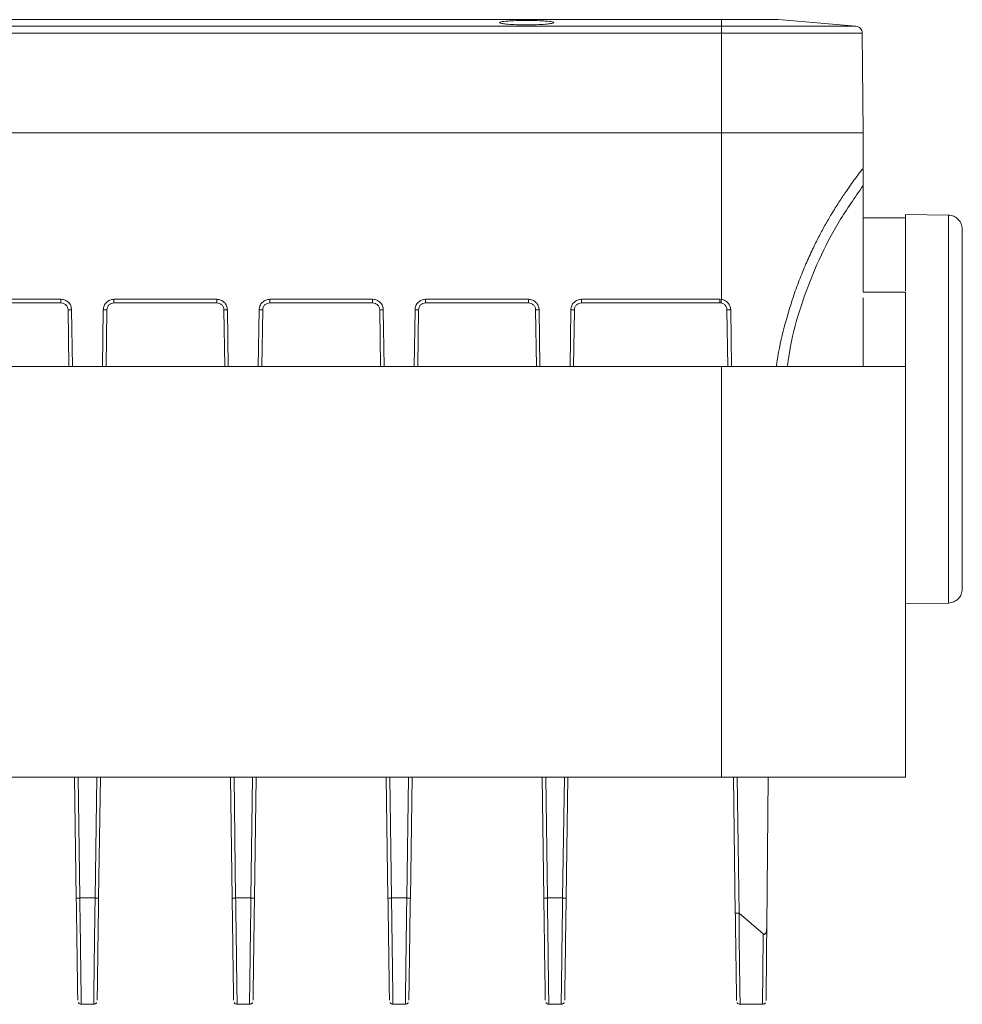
# Model space of a CAD drawing. Header units: millimetres. Extents: x -806 to 2023, y 502 to 1658.
# Tile 10 of 53: x 248 to 381, y 503 to 642. Entities that reach past the tile are written whole.
import ezdxf

# ---------------------------------------------------------------- set-up
doc = ezdxf.new("R2010")
doc.units = ezdxf.units.MM

# ---------------------------------------------------------------- blocks, each defined once
blk = doc.blocks.new('Drawing View11')
at = {"color": 7, "linetype": 'Continuous', "lineweight": 18}
for p, q in [((-108.82, 44.96), (466.18, 44.96)), ((434.85, 44.54), (434.85, 44.53)), ((442.51, 44.53), (442.51, 44.54)), ((466.18, 44.96), (466.18, 44.04)), ((485.14, 44.04), (474.18, 44.96)), ((466.18, 44.04), (-108.82, 44.04)), ((466.18, 43.05), (-108.82, 43.05)), ((466.18, 43.05), (466.18, 28.96)), ((486.18, 28.96), (486.06, 43.05)), ((466.18, 28.96), (-108.82, 28.96)), ((466.18, 28.96), (466.18, 5.44)), ((486.18, 23.96), (486.18, 28.96)), ((486.18, 21.52), (486.18, 6.51)), ((492.18, 16.96), (486.18, 16.96)), ((498.22, 17.35), (492.18, 17.46)), ((492.18, 6.47), (486.18, 6.47)), ((486.18, 5.65), (486.18, -4.04)), ((492.18, -4.04), (492.18, 6.47)), ((362.98, 5.46), (372.94, 5.46)), ((363.18, 4.96), (372.94, 4.96)), ((380.42, 5.46), (394.94, 5.46)), ((380.42, 4.96), (394.94, 4.96)), ((402.42, 5.46), (416.94, 5.46)), ((402.42, 4.96), (416.94, 4.96)), ((424.42, 5.46), (438.94, 5.46)), ((424.42, 4.96), (438.94, 4.96)), ((446.42, 5.46), (465.95, 5.46)), ((446.42, 4.96), (465.95, 4.96)), ((465.95, 5.46), (466.18, 5.44)), ((465.95, 4.96), (466.1, 4.94)), ((373.94, 3.97), (374.06, -4.04)), ((374.44, 3.98), (374.56, -4.04)), ((378.8, -4.04), (378.92, 3.98)), ((379.31, -4.04), (379.42, 3.97)), ((395.94, 3.97), (396.06, -4.04)), ((396.44, 3.98), (396.56, -4.04)), ((400.8, -4.04), (400.92, 3.98)), ((401.31, -4.04), (401.42, 3.97)), ((417.94, 3.97), (418.06, -4.04)), ((418.44, 3.98), (418.56, -4.04)), ((422.8, -4.04), (422.92, 3.98)), ((423.31, -4.04), (423.42, 3.97)), ((439.94, 3.97), (440.06, -4.04)), ((440.44, 3.98), (440.56, -4.04)), ((444.8, -4.04), (444.92, 3.98)), ((445.31, -4.04), (445.42, 3.97)), ((466.94, 3.97), (467.06, -4.04)), ((467.48, 3.98), (467.59, -4.04)), ((324.68, -4.04), (466.18, -4.04)), ((466.18, -4.04), (466.18, -62.04)), ((466.18, -4.04), (492.18, -4.04)), ((492.18, -4.04), (492.18, -62.04)), ((492.18, -37.54), (498.22, -37.44)), ((466.18, -62.04), (324.68, -62.04)), ((374.87, -62.04), (375.1, -79.11)), ((375.37, -62.04), (375.6, -79.1)), ((377.76, -79.1), (378, -62.04)), ((378.26, -79.11), (378.5, -62.04)), ((396.87, -62.04), (397.1, -79.11)), ((397.37, -62.04), (397.6, -79.1)), ((399.76, -79.1), (400, -62.04)), ((400.26, -79.11), (400.5, -62.04)), ((418.87, -62.04), (419.1, -79.11)), ((419.37, -62.04), (419.6, -79.1)), ((421.76, -79.1), (422, -62.04)), ((422.26, -79.11), (422.5, -62.04)), ((440.87, -62.04), (441.1, -79.11)), ((441.37, -62.04), (441.6, -79.1)), ((443.76, -79.1), (444, -62.04)), ((444.26, -79.11), (444.5, -62.04)), ((492.18, -62.04), (466.18, -62.04)), ((467.87, -62.04), (468.13, -81.23)), ((468.4, -62.04), (468.67, -81.26)), ((472.76, -62.04), (472.57, -83.06)), ((377.76, -79.1), (375.6, -79.1)), ((399.76, -79.1), (397.6, -79.1)), ((421.76, -79.1), (419.6, -79.1)), ((443.76, -79.1), (441.6, -79.1)), ((472.06, -84.18), (468.67, -81.26)), ((375.81, -94.1), (377.55, -94.1)), ((397.81, -94.1), (399.55, -94.1)), ((419.81, -94.1), (421.55, -94.1)), ((441.81, -94.1), (443.55, -94.1)), ((468.81, -94.1), (472.09, -94.1))]:
    blk.add_line(p, q, dxfattribs=at)
for points, knots in [([(442.51, 44.54), (442.49, 44.56), (442.45, 44.61), (442.13, 44.68), (441.67, 44.73), (440.95, 44.79), (439.94, 44.84), (438.68, 44.87), (437.42, 44.84), (436.41, 44.79), (435.69, 44.73), (435.24, 44.68), (434.91, 44.61), (434.87, 44.56), (434.85, 44.54)], [0, 0, 0, 0, 0.0776687, 0.1510387, 0.2201044, 0.2848617, 0.4009557, 0.4999999, 0.5990272, 0.7151157, 0.7798744, 0.8489443, 0.9223214, 1, 1, 1, 1]), ([(434.85, 44.53), (434.89, 44.5), (434.94, 44.46), (435.31, 44.38), (436.01, 44.3), (437.19, 44.24), (438.63, 44.21), (440.09, 44.24), (441.3, 44.3), (442.03, 44.38), (442.41, 44.46), (442.47, 44.5), (442.51, 44.53)], [0, 0, 0, 0, 0.0752261, 0.1417303, 0.2482171, 0.375045, 0.495615, 0.6174146, 0.7451795, 0.8544759, 0.9227577, 1, 1, 1, 1]), ([(473.93, -4.04), (473.97, -3.77), (474.2, -1.88), (474.98, 1.4), (476.07, 5.19), (477.14, 8.14), (478.07, 10.42), (478.99, 12.44), (479.88, 14.23), (480.73, 15.82), (481.66, 17.42), (482.63, 18.99), (483.58, 20.43), (484.39, 21.59), (485.04, 22.48), (485.55, 23.15), (486.04, 23.78), (486.13, 23.89), (486.18, 23.96)], [0, 0, 0, 0, 0.021219, 0.144641, 0.256164, 0.323741, 0.388153, 0.449164, 0.501015, 0.55127, 0.600133, 0.661878, 0.721271, 0.773011, 0.823308, 0.869178, 0.914303, 1, 1, 1, 1]), ([(486.18, 23.87), (486.18, 23.83), (486.18, 23.7), (486.18, 23.25), (486.18, 22.48), (486.18, 21.86), (486.18, 21.52)], [0, 0, 0, 0, 0.099532, 0.339448, 0.63612, 1, 1, 1, 1]), ([(475.47, -4.04), (475.65, -2.86), (476.13, 0.34), (477.63, 5.41), (479.87, 11.09), (482.69, 16.53), (485.02, 19.85), (486.18, 21.52)], [0, 0, 0, 0, 0.128212, 0.346159, 0.564106, 0.782053, 1, 1, 1, 1]), ([(492.18, 17.46), (492.18, 17.35), (492.18, 17.15), (492.18, 15.52), (492.18, 12.96), (492.18, 9.97), (492.18, 7.59), (492.18, 6.64)], [0, 0, 0, 0, 0.214479, 0.428957, 0.643436, 0.857914, 1, 1, 1, 1]), ([(466.1, 4.94), (466.2, 4.92), (466.36, 4.88), (466.55, 4.76), (466.74, 4.59), (466.9, 4.32), (466.93, 4.09), (466.94, 3.97)], [0, 0, 0, 0, 0.211205, 0.345765, 0.499422, 0.749519, 1, 1, 1, 1]), ([(466.18, 5.44), (466.35, 5.4), (466.69, 5.31), (467.1, 4.97), (467.41, 4.52), (467.46, 4.16), (467.48, 3.98)], [0, 0, 0, 0, 0.243214, 0.491281, 0.745394, 1, 1, 1, 1]), ([(375.31, -93.53), (375.31, -93.55), (375.31, -93.6), (375.3, -93.01), (375.28, -91.81), (375.26, -90.01), (375.22, -87.74), (375.19, -85.08), (375.15, -82.16), (375.12, -80.13), (375.1, -79.11)], [0, 0, 0, 0, 0.061723, 0.195762, 0.329802, 0.463841, 0.597881, 0.73192, 0.86596, 1, 1, 1, 1]), ([(375.81, -94.1), (375.81, -94.07), (375.81, -94), (375.8, -93.42), (375.78, -92.38), (375.76, -90.8), (375.73, -88.65), (375.7, -85.92), (375.65, -82.68), (375.62, -80.32), (375.6, -79.1)], [0, 0, 0, 0, 0.095765, 0.199893, 0.312379, 0.433219, 0.562406, 0.699936, 0.845803, 1, 1, 1, 1]), ([(377.76, -79.1), (377.74, -80.33), (377.71, -82.71), (377.66, -85.97), (377.63, -88.7), (377.6, -90.85), (377.58, -92.42), (377.56, -93.43), (377.56, -94.01), (377.55, -94.07), (377.55, -94.1)], [0, 0, 0, 0, 0.155727, 0.302687, 0.440875, 0.570283, 0.690905, 0.802735, 0.905768, 1, 1, 1, 1]), ([(378.26, -79.11), (378.25, -79.11), (378.23, -79.11), (378.12, -79.11), (377.95, -79.11), (377.82, -79.11), (377.76, -79.1)], [0, 0, 0, 0, 0.25, 0.5, 0.75, 1, 1, 1, 1]), ([(378.26, -79.11), (378.24, -80.13), (378.21, -82.16), (378.17, -85.08), (378.14, -87.74), (378.1, -90.01), (378.08, -91.81), (378.06, -93.01), (378.05, -93.6), (378.06, -93.55), (378.06, -93.53)], [0, 0, 0, 0, 0.13402, 0.26804, 0.40206, 0.536079, 0.670099, 0.804119, 0.938139, 1, 1, 1, 1]), ([(397.31, -93.53), (397.31, -93.55), (397.31, -93.6), (397.3, -93.01), (397.28, -91.81), (397.26, -90.01), (397.22, -87.74), (397.19, -85.08), (397.15, -82.16), (397.12, -80.13), (397.1, -79.11)], [0, 0, 0, 0, 0.061857, 0.195877, 0.329897, 0.463918, 0.597938, 0.731959, 0.865979, 1, 1, 1, 1]), ([(397.81, -94.1), (397.81, -94.07), (397.81, -94), (397.8, -93.42), (397.78, -92.4), (397.76, -90.83), (397.73, -88.68), (397.7, -85.95), (397.65, -82.69), (397.62, -80.32), (397.6, -79.1)], [0, 0, 0, 0, 0.094978, 0.198544, 0.310693, 0.431421, 0.560722, 0.698589, 0.845018, 1, 1, 1, 1]), ([(399.76, -79.1), (399.74, -80.32), (399.71, -82.69), (399.66, -85.94), (399.63, -88.67), (399.6, -90.82), (399.58, -92.4), (399.56, -93.42), (399.56, -94), (399.55, -94.07), (399.55, -94.1)], [0, 0, 0, 0, 0.154842, 0.30117, 0.438978, 0.568258, 0.689006, 0.801215, 0.904882, 1, 1, 1, 1]), ([(400.26, -79.11), (400.24, -80.13), (400.21, -82.16), (400.17, -85.08), (400.14, -87.74), (400.1, -90.01), (400.08, -91.81), (400.06, -93.01), (400.05, -93.6), (400.06, -93.55), (400.06, -93.53)], [0, 0, 0, 0, 0.134019, 0.268038, 0.402056, 0.536075, 0.670093, 0.804112, 0.93813, 1, 1, 1, 1]), ([(419.31, -93.53), (419.31, -93.55), (419.31, -93.6), (419.3, -93.01), (419.28, -91.81), (419.26, -90.01), (419.22, -87.74), (419.19, -85.08), (419.15, -82.16), (419.12, -80.13), (419.1, -79.11)], [0, 0, 0, 0, 0.0617231, 0.1957623, 0.3298016, 0.463841, 0.5978806, 0.7319203, 0.8659601, 1, 1, 1, 1]), ([(419.81, -94.1), (419.81, -94.07), (419.81, -94), (419.8, -93.42), (419.78, -92.38), (419.76, -90.8), (419.73, -88.65), (419.7, -85.92), (419.65, -82.68), (419.62, -80.32), (419.6, -79.1)], [0, 0, 0, 0, 0.095765, 0.199893, 0.312379, 0.433219, 0.562406, 0.699936, 0.845803, 1, 1, 1, 1]), ([(421.76, -79.1), (421.74, -80.32), (421.71, -82.69), (421.66, -85.94), (421.63, -88.67), (421.6, -90.82), (421.58, -92.4), (421.56, -93.42), (421.56, -94), (421.55, -94.07), (421.55, -94.1)], [0, 0, 0, 0, 0.154842, 0.30117, 0.438978, 0.568258, 0.689006, 0.801215, 0.904882, 1, 1, 1, 1]), ([(422.26, -79.11), (422.24, -80.13), (422.21, -82.16), (422.17, -85.08), (422.14, -87.74), (422.1, -90.01), (422.08, -91.81), (422.06, -93.01), (422.05, -93.6), (422.06, -93.55), (422.06, -93.53)], [0, 0, 0, 0, 0.134019, 0.268038, 0.402056, 0.536075, 0.670093, 0.804112, 0.93813, 1, 1, 1, 1]), ([(441.31, -93.53), (441.31, -93.55), (441.31, -93.6), (441.3, -93.01), (441.28, -91.81), (441.26, -90.01), (441.22, -87.74), (441.19, -85.08), (441.15, -82.16), (441.12, -80.13), (441.1, -79.11)], [0, 0, 0, 0, 0.0617232, 0.1957623, 0.3298017, 0.4638411, 0.5978806, 0.7319203, 0.8659601, 1, 1, 1, 1]), ([(441.81, -94.1), (441.81, -94.07), (441.81, -94), (441.8, -93.42), (441.78, -92.38), (441.76, -90.8), (441.73, -88.65), (441.7, -85.92), (441.65, -82.68), (441.62, -80.32), (441.6, -79.1)], [0, 0, 0, 0, 0.095765, 0.199893, 0.312379, 0.433219, 0.562406, 0.699936, 0.845803, 1, 1, 1, 1]), ([(443.76, -79.1), (443.74, -80.33), (443.71, -82.71), (443.66, -85.97), (443.63, -88.7), (443.6, -90.85), (443.58, -92.42), (443.56, -93.43), (443.56, -94.01), (443.55, -94.07), (443.55, -94.1)], [0, 0, 0, 0, 0.155727, 0.302687, 0.440875, 0.570283, 0.690905, 0.802735, 0.905768, 1, 1, 1, 1]), ([(444.26, -79.11), (444.25, -79.11), (444.23, -79.11), (444.12, -79.11), (443.95, -79.11), (443.82, -79.11), (443.76, -79.1)], [0, 0, 0, 0, 0.25, 0.5, 0.75, 1, 1, 1, 1]), ([(444.26, -79.11), (444.24, -80.13), (444.21, -82.16), (444.17, -85.08), (444.14, -87.74), (444.1, -90.01), (444.08, -91.81), (444.06, -93.01), (444.05, -93.6), (444.06, -93.55), (444.06, -93.53)], [0, 0, 0, 0, 0.13402, 0.26804, 0.40206, 0.536079, 0.670099, 0.804119, 0.938139, 1, 1, 1, 1]), ([(468.67, -81.26), (468.6, -81.26), (468.5, -81.26), (468.38, -81.25), (468.32, -81.25), (468.26, -81.25), (468.21, -81.25), (468.15, -81.24), (468.14, -81.23), (468.13, -81.23)], [0, 0, 0, 0, 0.238843, 0.36533, 0.496199, 0.512828, 0.642273, 0.794828, 1, 1, 1, 1]), ([(468.13, -81.23), (468.15, -82.14), (468.17, -83.96), (468.21, -86.5), (468.24, -88.77), (468.27, -90.68), (468.29, -92.17), (468.3, -93.15), (468.31, -93.62), (468.31, -93.56), (468.31, -93.55)], [0, 0, 0, 0, 0.13495, 0.269901, 0.404854, 0.539808, 0.674763, 0.80972, 0.944678, 1, 1, 1, 1]), ([(468.67, -81.26), (468.67, -81.84), (468.67, -83), (468.68, -84.69), (468.7, -86.37), (468.72, -87.94), (468.74, -89.31), (468.76, -90.74), (468.78, -92.13), (468.8, -93.28), (468.81, -93.98), (468.81, -94.06), (468.81, -94.1)], [0, 0, 0, 0, 0.082906, 0.165975, 0.249208, 0.34227, 0.425683, 0.499441, 0.630652, 0.757816, 0.880932, 1, 1, 1, 1]), ([(472.06, -84.18), (472.08, -84.19), (472.12, -84.22), (472.17, -84.24), (472.23, -84.24), (472.28, -84.22), (472.33, -84.19), (472.4, -84.11), (472.56, -83.76), (472.57, -83.38), (472.57, -83.06)], [0, 0, 0, 0, 0.047334, 0.088247, 0.126082, 0.164982, 0.206163, 0.252521, 0.367549, 1, 1, 1, 1]), ([(472.57, -83.06), (472.57, -83.87), (472.55, -85.48), (472.53, -87.67), (472.52, -89.61), (472.5, -91.21), (472.49, -92.45), (472.48, -93.25), (472.48, -93.62), (472.48, -93.57), (472.48, -93.56)], [0, 0, 0, 0, 0.135976, 0.271952, 0.407928, 0.543904, 0.67988, 0.815856, 0.951832, 1, 1, 1, 1]), ([(472.06, -84.18), (472.06, -84.89), (472.05, -86.31), (472.03, -88.24), (472.01, -89.96), (472, -91.42), (471.99, -92.6), (471.99, -93.46), (471.98, -94), (471.98, -94.07), (471.98, -94.1)], [0, 0, 0, 0, 0.125, 0.25, 0.375, 0.5, 0.625, 0.75, 0.875, 1, 1, 1, 1]), ([(375.39, -93.87), (375.41, -93.91), (375.47, -93.99), (375.6, -94.07), (375.73, -94.11), (375.81, -94.1), (375.82, -94.1)], [0, 0, 0, 0, 0.238149, 0.57043, 0.92039, 1, 1, 1, 1]), ([(377.57, -94.1), (377.57, -94.1), (377.64, -94.11), (377.75, -94.07), (377.88, -93.99), (377.95, -93.92), (377.97, -93.88), (377.97, -93.87)], [0, 0, 0, 0, 0.044258, 0.408712, 0.698539, 0.942051, 1, 1, 1, 1]), ([(397.39, -93.87), (397.41, -93.9), (397.45, -93.97), (397.57, -94.05), (397.71, -94.11), (397.79, -94.1), (397.82, -94.1)], [0, 0, 0, 0, 0.160683, 0.483849, 0.827662, 1, 1, 1, 1]), ([(399.57, -94.1), (399.58, -94.1), (399.65, -94.11), (399.76, -94.07), (399.88, -93.99), (399.95, -93.92), (399.97, -93.88), (399.97, -93.87)], [0, 0, 0, 0, 0.063565, 0.424112, 0.712078, 0.954418, 1, 1, 1, 1]), ([(419.39, -93.87), (419.41, -93.91), (419.47, -93.99), (419.61, -94.07), (419.74, -94.11), (419.81, -94.1), (419.82, -94.1)], [0, 0, 0, 0, 0.250073, 0.580145, 0.930847, 1, 1, 1, 1]), ([(421.57, -94.1), (421.58, -94.1), (421.65, -94.11), (421.76, -94.07), (421.88, -93.99), (421.95, -93.92), (421.97, -93.88), (421.97, -93.87)], [0, 0, 0, 0, 0.063931, 0.424399, 0.712323, 0.954633, 1, 1, 1, 1]), ([(441.39, -93.87), (441.41, -93.9), (441.46, -93.98), (441.6, -94.07), (441.73, -94.11), (441.81, -94.1), (441.83, -94.1)], [0, 0, 0, 0, 0.210858, 0.547649, 0.891979, 1, 1, 1, 1]), ([(443.57, -94.1), (443.58, -94.1), (443.64, -94.11), (443.75, -94.07), (443.88, -93.99), (443.95, -93.92), (443.97, -93.88), (443.97, -93.87)], [0, 0, 0, 0, 0.045648, 0.409772, 0.699412, 0.942791, 1, 1, 1, 1]), ([(468.4, -93.88), (468.41, -93.91), (468.46, -93.98), (468.59, -94.06), (468.72, -94.11), (468.79, -94.1), (468.81, -94.1)], [0, 0, 0, 0, 0.151236, 0.543451, 0.913631, 1, 1, 1, 1]), ([(471.98, -94.1), (471.99, -94.1), (472.05, -94.11), (472.17, -94.08), (472.29, -94), (472.36, -93.94), (472.38, -93.9), (472.39, -93.9)], [0, 0, 0, 0, 0.0346473, 0.4200947, 0.7242328, 0.9788962, 1, 1, 1, 1])]:
    blk.add_open_spline(points, degree=3, knots=knots, dxfattribs=at)
for points in [[(466.18, 44.96), (467.23, 44.96), (469.33, 44.96), (471.97, 44.96), (473.82, 44.96), (474.06, 44.96), (474.18, 44.96)], [(485.14, 44.04), (485.07, 44.04), (484.93, 44.04), (483.8, 44.04), (482.05, 44.04), (479.67, 44.04), (476.78, 44.04), (473.48, 44.04), (469.9, 44.04), (467.42, 44.04), (466.18, 44.04)], [(466.18, 44.04), (466.18, 44.02), (466.18, 43.97), (466.18, 43.74), (466.18, 43.42), (466.18, 43.18), (466.18, 43.05)], [(486.06, 43.05), (486.04, 43.18), (486.01, 43.42), (485.81, 43.74), (485.51, 43.97), (485.26, 44.02), (485.14, 44.04)], [(486.06, 43.05), (485.98, 43.05), (485.84, 43.05), (484.65, 43.05), (482.82, 43.05), (480.33, 43.05), (477.3, 43.05), (473.84, 43.05), (470.08, 43.05), (467.48, 43.05), (466.18, 43.05)], [(486.18, 28.96), (486.11, 28.96), (485.96, 28.96), (484.77, 28.96), (482.92, 28.96), (480.41, 28.96), (477.36, 28.96), (473.88, 28.96), (470.11, 28.96), (467.49, 28.96), (466.18, 28.96)], [(498.22, -37.44), (498.22, -37.34), (498.22, -37.13), (498.22, -35.5), (498.22, -32.97), (498.22, -29.54), (498.22, -25.36), (498.22, -20.59), (498.22, -15.42), (498.22, -10.04), (498.22, -4.66), (498.22, 0.51), (498.22, 5.28), (498.22, 9.45), (498.22, 12.89), (498.22, 15.42), (498.22, 17.05), (498.22, 17.25), (498.22, 17.35)], [(500.18, 15.35), (500.15, 15.61), (500.09, 16.13), (499.64, 16.78), (498.99, 17.25), (498.47, 17.32), (498.22, 17.35)], [(500.18, -35.44), (500.18, -35.34), (500.18, -35.16), (500.18, -33.64), (500.18, -31.3), (500.18, -28.11), (500.18, -24.24), (500.18, -19.82), (500.18, -15.03), (500.18, -10.04), (500.18, -5.06), (500.18, -0.26), (500.18, 4.16), (500.18, 8.03), (500.18, 11.21), (500.18, 13.56), (500.18, 15.07), (500.18, 15.26), (500.18, 15.35)], [(372.94, 5.46), (373.14, 5.43), (373.53, 5.39), (374.02, 5.05), (374.37, 4.56), (374.42, 4.17), (374.44, 3.98)], [(372.94, 5.46), (372.94, 5.39), (372.94, 5.26), (372.94, 5.09), (372.94, 4.98), (372.94, 4.96), (372.94, 4.96)], [(372.94, 4.96), (373.07, 4.94), (373.33, 4.91), (373.66, 4.68), (373.89, 4.36), (373.93, 4.1), (373.94, 3.97)], [(378.92, 3.98), (378.94, 4.17), (378.99, 4.56), (379.34, 5.05), (379.83, 5.39), (380.22, 5.43), (380.42, 5.46)], [(379.42, 3.97), (379.43, 4.1), (379.47, 4.36), (379.7, 4.68), (380.03, 4.91), (380.29, 4.94), (380.42, 4.96)], [(380.42, 5.46), (380.42, 5.39), (380.42, 5.26), (380.42, 5.09), (380.42, 4.98), (380.42, 4.96), (380.42, 4.96)], [(394.94, 5.46), (395.14, 5.43), (395.53, 5.39), (396.02, 5.05), (396.37, 4.56), (396.42, 4.17), (396.44, 3.98)], [(394.94, 5.46), (394.94, 5.39), (394.94, 5.26), (394.94, 5.09), (394.94, 4.98), (394.94, 4.96), (394.94, 4.96)], [(394.94, 4.96), (395.07, 4.94), (395.33, 4.91), (395.66, 4.68), (395.89, 4.36), (395.93, 4.1), (395.94, 3.97)], [(400.92, 3.98), (400.94, 4.17), (400.99, 4.56), (401.34, 5.05), (401.83, 5.39), (402.22, 5.43), (402.42, 5.46)], [(401.42, 3.97), (401.43, 4.1), (401.47, 4.36), (401.7, 4.68), (402.03, 4.91), (402.29, 4.94), (402.42, 4.96)], [(402.42, 5.46), (402.42, 5.39), (402.42, 5.26), (402.42, 5.09), (402.42, 4.98), (402.42, 4.96), (402.42, 4.96)], [(416.94, 5.46), (417.14, 5.43), (417.53, 5.39), (418.02, 5.05), (418.37, 4.56), (418.42, 4.17), (418.44, 3.98)], [(416.94, 5.46), (416.94, 5.39), (416.94, 5.26), (416.94, 5.09), (416.94, 4.98), (416.94, 4.96), (416.94, 4.96)], [(416.94, 4.96), (417.07, 4.94), (417.33, 4.91), (417.66, 4.68), (417.89, 4.36), (417.93, 4.1), (417.94, 3.97)], [(422.92, 3.98), (422.94, 4.17), (422.99, 4.56), (423.34, 5.05), (423.83, 5.39), (424.22, 5.43), (424.42, 5.46)], [(423.42, 3.97), (423.43, 4.1), (423.47, 4.36), (423.7, 4.68), (424.03, 4.91), (424.29, 4.94), (424.42, 4.96)], [(424.42, 5.46), (424.42, 5.39), (424.42, 5.26), (424.42, 5.09), (424.42, 4.98), (424.42, 4.96), (424.42, 4.96)], [(438.94, 5.46), (439.14, 5.43), (439.53, 5.39), (440.02, 5.05), (440.37, 4.56), (440.42, 4.17), (440.44, 3.98)], [(438.94, 5.46), (438.94, 5.39), (438.94, 5.26), (438.94, 5.09), (438.94, 4.98), (438.94, 4.96), (438.94, 4.96)], [(438.94, 4.96), (439.07, 4.94), (439.33, 4.91), (439.66, 4.68), (439.89, 4.36), (439.93, 4.1), (439.94, 3.97)], [(444.92, 3.98), (444.94, 4.17), (444.99, 4.56), (445.34, 5.05), (445.83, 5.39), (446.22, 5.43), (446.42, 5.46)], [(445.42, 3.97), (445.43, 4.1), (445.47, 4.36), (445.7, 4.68), (446.03, 4.91), (446.29, 4.94), (446.42, 4.96)], [(446.42, 5.46), (446.42, 5.39), (446.42, 5.26), (446.42, 5.09), (446.42, 4.98), (446.42, 4.96), (446.42, 4.96)], [(465.95, 5.46), (465.95, 5.39), (465.95, 5.26), (465.95, 5.09), (465.95, 4.98), (465.95, 4.96), (465.95, 4.96)], [(466.18, 5.44), (466.17, 5.37), (466.15, 5.24), (466.12, 5.08), (466.11, 4.97), (466.1, 4.95), (466.1, 4.94)], [(374.44, 3.98), (374.38, 3.98), (374.25, 3.97), (374.08, 3.97), (373.97, 3.97), (373.95, 3.97), (373.94, 3.97)], [(378.92, 3.98), (378.98, 3.98), (379.11, 3.97), (379.28, 3.97), (379.39, 3.97), (379.41, 3.97), (379.42, 3.97)], [(396.44, 3.98), (396.38, 3.98), (396.25, 3.97), (396.08, 3.97), (395.97, 3.97), (395.95, 3.97), (395.94, 3.97)], [(400.92, 3.98), (400.98, 3.98), (401.11, 3.97), (401.28, 3.97), (401.39, 3.97), (401.41, 3.97), (401.42, 3.97)], [(418.44, 3.98), (418.38, 3.98), (418.25, 3.97), (418.08, 3.97), (417.97, 3.97), (417.95, 3.97), (417.94, 3.97)], [(422.92, 3.98), (422.98, 3.98), (423.11, 3.97), (423.28, 3.97), (423.39, 3.97), (423.41, 3.97), (423.42, 3.97)], [(440.44, 3.98), (440.38, 3.98), (440.25, 3.97), (440.08, 3.97), (439.97, 3.97), (439.95, 3.97), (439.94, 3.97)], [(444.92, 3.98), (444.98, 3.98), (445.11, 3.97), (445.28, 3.97), (445.39, 3.97), (445.41, 3.97), (445.42, 3.97)], [(466.94, 3.97), (466.95, 3.97), (466.95, 3.97), (466.98, 3.97), (467.03, 3.97), (467.1, 3.97), (467.18, 3.97), (467.27, 3.97), (467.37, 3.98), (467.44, 3.98), (467.48, 3.98)], [(498.22, -37.44), (498.47, -37.4), (498.99, -37.34), (499.64, -36.87), (500.09, -36.22), (500.15, -35.7), (500.18, -35.44)], [(375.6, -79.1), (375.54, -79.11), (375.41, -79.11), (375.24, -79.11), (375.13, -79.11), (375.11, -79.11), (375.1, -79.11)], [(397.6, -79.1), (397.54, -79.11), (397.41, -79.11), (397.24, -79.11), (397.13, -79.11), (397.11, -79.11), (397.1, -79.11)], [(400.26, -79.11), (400.25, -79.11), (400.23, -79.11), (400.12, -79.11), (399.95, -79.11), (399.82, -79.11), (399.76, -79.1)], [(419.6, -79.1), (419.54, -79.11), (419.41, -79.11), (419.24, -79.11), (419.13, -79.11), (419.11, -79.11), (419.1, -79.11)], [(422.26, -79.11), (422.25, -79.11), (422.23, -79.11), (422.12, -79.11), (421.95, -79.11), (421.82, -79.11), (421.76, -79.1)], [(441.6, -79.1), (441.54, -79.11), (441.41, -79.11), (441.24, -79.11), (441.13, -79.11), (441.11, -79.11), (441.1, -79.11)]]:
    blk.add_open_spline(points, degree=3, dxfattribs=at)

msp = doc.modelspace()

# ---------------------------------------------------------------- block references
at = {"color": 7, "linetype": 'Continuous', "lineweight": 18}
msp.add_blockref('Drawing View11', (-118.88, 596.69), dxfattribs=at)

doc.saveas('drawing.dxf')
